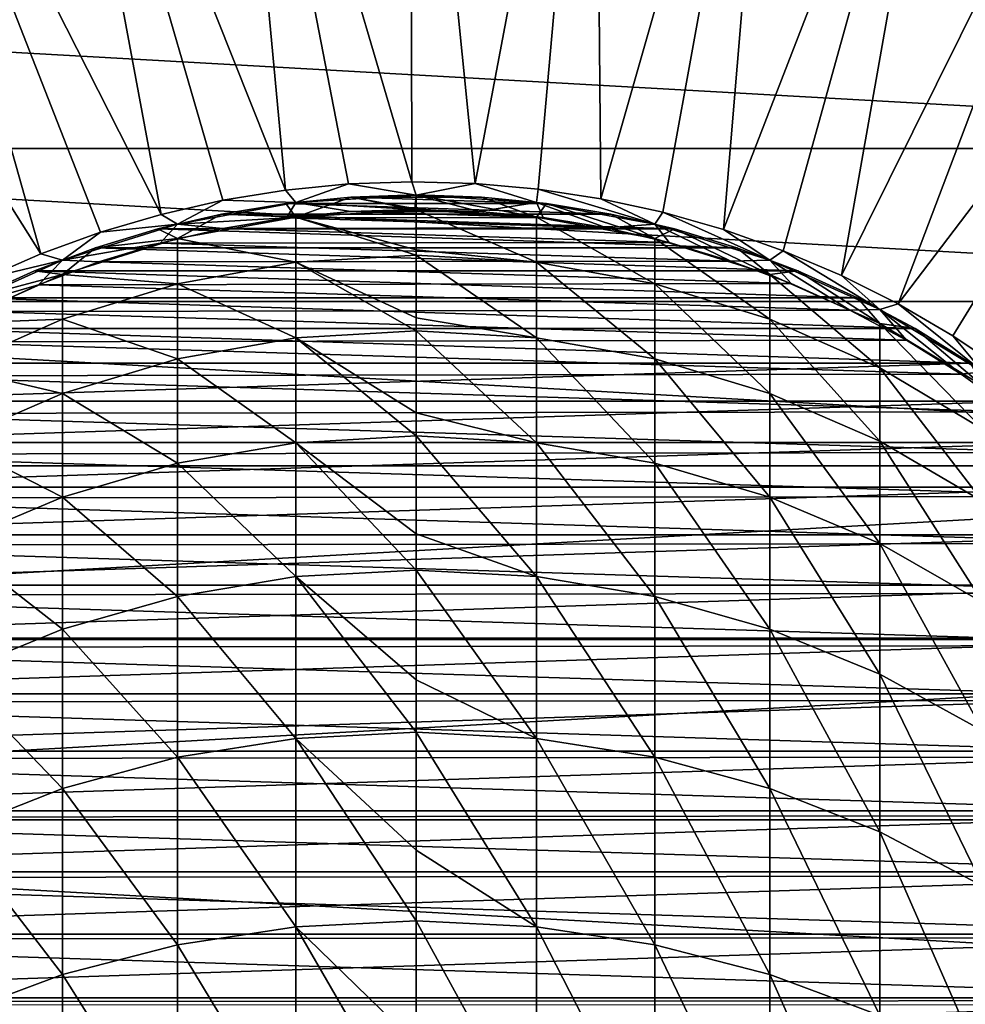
# Model space of a CAD drawing. Header units: metres. Extents: x -24 to 73, y -230 to 24.
# Tile 28 of 52: x -6 to 8, y 3 to 16. Entities that reach past the tile are written whole.
import ezdxf

# ---------------------------------------------------------------- set-up
doc = ezdxf.new("R2010")
doc.units = ezdxf.units.M
doc.layers.add('solid_SIDE_LEVER_10_541_032_SW0001', color=7, linetype='CONTINUOUS')

msp = doc.modelspace()

# ---------------------------------------------------------------- linework, layer by layer
at = {"layer": 'solid_SIDE_LEVER_10_541_032_SW0001'}
for points in [[(-0.061477, 14.185983, 115.621635), (-0.079543, 23.193892, 111.828827), (-2.670291, 23.039803, 111.828827)], [(0.826935, 14.161994, 115.621635), (2.512202, 23.057575, 111.828827), (-0.079543, 23.193892, 111.828827)], [(-0.061477, 14.185983, 115.621635), (0.826935, 14.161994, 115.621635), (-0.079543, 23.193892, 111.828827)], [(-1.83409, 14.067054, 115.621635), (-2.670291, 23.039803, 111.828827), (-5.227604, 22.597237, 111.828827)], [(-0.949647, 14.154295, 115.621635), (-0.061477, 14.185983, 115.621635), (-2.670291, 23.039803, 111.828827)], [(-1.83409, 14.067054, 115.621635), (-0.949647, 14.154295, 115.621635), (-2.670291, 23.039803, 111.828827)], [(0.826935, 14.161994, 115.621635), (1.712101, 14.082421, 115.621635), (2.512202, 23.057575, 111.828827)], [(1.712101, 14.082421, 115.621635), (2.590548, 13.947578, 115.621635), (2.512202, 23.057575, 111.828827)], [(2.590548, 13.947578, 115.621635), (5.072491, 22.632561, 111.828827), (2.512202, 23.057575, 111.828827)], [(-3.577938, 13.7275, 115.621635), (-5.227604, 22.597237, 111.828827), (-7.719465, 21.871737, 111.828827)], [(-2.711335, 13.924603, 115.621635), (-1.83409, 14.067054, 115.621635), (-5.227604, 22.597237, 111.828827)], [(-3.577938, 13.7275, 115.621635), (-2.711335, 13.924603, 115.621635), (-5.227604, 22.597237, 111.828827)], [(2.590548, 13.947578, 115.621635), (3.458827, 13.757995, 115.621635), (5.072491, 22.632561, 111.828827)], [(3.458827, 13.757995, 115.621635), (4.31353, 13.514413, 115.621635), (5.072491, 22.632561, 111.828827)], [(4.31353, 13.514413, 115.621635), (7.569268, 21.924168, 111.828827), (5.072491, 22.632561, 111.828827)], [(-5.265671, 13.172646, 115.621635), (-7.719465, 21.871737, 111.828827), (-10.114671, 20.872383, 111.828827)], [(-4.430499, 13.476519, 115.621635), (-3.577938, 13.7275, 115.621635), (-7.719465, 21.871737, 111.828827)], [(-5.265671, 13.172646, 115.621635), (-4.430499, 13.476519, 115.621635), (-7.719465, 21.871737, 111.828827)], [(4.31353, 13.514413, 115.621635), (5.151304, 13.217789, 115.621635), (7.569268, 21.924168, 111.828827)], [(5.151304, 13.217789, 115.621635), (5.968861, 12.869288, 115.621635), (7.569268, 21.924168, 111.828827)], [(5.968861, 12.869288, 115.621635), (9.971273, 20.941267, 111.828827), (7.569268, 21.924168, 111.828827)], [(-6.080176, 12.817073, 115.621635), (-5.265671, 13.172646, 115.621635), (-10.114671, 20.872383, 111.828827)], [(5.968861, 12.869288, 115.621635), (6.76299, 12.470279, 115.621635), (9.971273, 20.941267, 111.828827)], [(6.76299, 12.470279, 115.621635), (12.248429, 19.696165, 111.828827), (9.971273, 20.941267, 111.828827)], [(6.76299, 12.470279, 115.621635), (7.530576, 12.022326, 115.621635), (12.248429, 19.696165, 111.828827)], [(7.530576, 12.022326, 115.621635), (8.268606, 11.527186, 115.621635), (12.248429, 19.696165, 111.828827)], [(-18.37315, 14.65188), (-16.616762, 16.617258), (18.37318, 14.651843)], [(-16.616762, 16.617258), (16.616758, 16.617262), (18.37318, 14.651843)], [(-19.898127, 12.502581), (-18.37315, 14.65188), (19.898153, 12.502538)], [(-18.37315, 14.65188), (18.37318, 14.651843), (19.898153, 12.502538)], [(-1.687032, 13.893957, 115.680214), (-0.949647, 14.154295, 115.621635), (-1.83409, 14.067054, 115.621635)], [(-1.687032, 13.893957, 115.680214), (0, 13.996004, 115.680214), (-0.949647, 14.154295, 115.621635)], [(0, 13.996004, 115.680214), (-0.061477, 14.185983, 115.621635), (-0.949647, 14.154295, 115.621635)], [(0, 13.996004, 115.680214), (0.826935, 14.161994, 115.621635), (-0.061477, 14.185983, 115.621635)], [(0, 13.996004, 115.680214), (1.687032, 13.893957, 115.680214), (0.826935, 14.161994, 115.621635)], [(1.687032, 13.893957, 115.680214), (1.712101, 14.082421, 115.621635), (0.826935, 14.161994, 115.621635)], [(-1.687032, 13.893957, 115.680214), (-1.83409, 14.067054, 115.621635), (-2.711335, 13.924603, 115.621635)], [(-1.827367, 13.880228, 212.332611), (-0.915644, 13.970025, 212.332611), (-1.827317, 13.880234, 115.800003)], [(-1.687513, 13.690442, 217.271988), (-0.915644, 13.970025, 212.332611), (-1.827367, 13.880228, 212.332611)], [(-0.915644, 13.970025, 212.332611), (-0.915693, 13.97002, 115.800003), (-1.827317, 13.880234, 115.800003)], [(1.827327, 13.880233, 115.800003), (-1.827317, 13.880234, 115.800003), (-0.915693, 13.97002, 115.800003)], [(-1.687513, 13.690442, 217.271988), (0, 13.792158, 217.280548), (-0.915644, 13.970025, 212.332611)], [(-1.687032, 13.893957, 115.680214), (-0.020863, 13.798043, 115.699997), (0, 13.996004, 115.680214)], [(0.915697, 13.97002, 115.800003), (-0.915693, 13.97002, 115.800003), (0, 14, 115.800003)], [(0, 14, 212.332611), (0, 14, 115.800003), (-0.915693, 13.97002, 115.800003)], [(-0.915644, 13.970025, 212.332611), (0, 14, 212.332611), (-0.915693, 13.97002, 115.800003)], [(0.915697, 13.97002, 115.800003), (1.827327, 13.880233, 115.800003), (-0.915693, 13.97002, 115.800003)], [(0, 13.807337, 217.096771), (0, 14, 212.332611), (-0.915644, 13.970025, 212.332611)], [(0, 13.792158, 217.280548), (0, 13.807337, 217.096771), (-0.915644, 13.970025, 212.332611)], [(0, 13.996004, 115.680214), (-0.020863, 13.798043, 115.699997), (0.881429, 13.769876, 115.699997)], [(0.915644, 13.970025, 212.332611), (0.915697, 13.97002, 115.800003), (0, 14, 115.800003)], [(0.915644, 13.970025, 212.332611), (0, 14, 115.800003), (0, 14, 212.332611)], [(1.687513, 13.690442, 217.271988), (0, 14, 212.332611), (0, 13.807337, 217.096771)], [(1.687513, 13.690442, 217.271988), (0.915644, 13.970025, 212.332611), (0, 14, 212.332611)], [(0, 13.996004, 115.680214), (0.881429, 13.769876, 115.699997), (1.687032, 13.893957, 115.680214)], [(1.827367, 13.880228, 212.332611), (0.915697, 13.97002, 115.800003), (0.915644, 13.970025, 212.332611)], [(1.687513, 13.690442, 217.271988), (1.827367, 13.880228, 212.332611), (0.915644, 13.970025, 212.332611)], [(1.827367, 13.880228, 212.332611), (1.827327, 13.880233, 115.800003), (0.915697, 13.97002, 115.800003)], [(1.687032, 13.893957, 115.680214), (3.349463, 13.589306, 115.680214), (1.712101, 14.082421, 115.621635)], [(3.349463, 13.589306, 115.680214), (2.590548, 13.947578, 115.621635), (1.712101, 14.082421, 115.621635)], [(-3.349463, 13.589306, 115.680214), (-2.711335, 13.924603, 115.621635), (-3.577938, 13.7275, 115.621635)], [(-3.349463, 13.589306, 115.680214), (-1.687032, 13.893957, 115.680214), (-2.711335, 13.924603, 115.621635)], [(-3.349463, 13.589306, 115.680214), (-1.821409, 13.677312, 115.699997), (-1.687032, 13.893957, 115.680214)], [(2.731332, 13.730981, 115.800003), (-2.731319, 13.730984, 115.800003), (-1.827317, 13.880234, 115.800003)], [(-1.827367, 13.880228, 212.332611), (-1.827317, 13.880234, 115.800003), (-2.731319, 13.730984, 115.800003)], [(-2.731265, 13.730994, 212.332611), (-1.827367, 13.880228, 212.332611), (-2.731319, 13.730984, 115.800003)], [(-1.687513, 13.690442, 217.271988), (-1.827367, 13.880228, 212.332611), (-2.731265, 13.730994, 212.332611)], [(1.827327, 13.880233, 115.800003), (2.731332, 13.730981, 115.800003), (-1.827317, 13.880234, 115.800003)], [(-1.687032, 13.893957, 115.680214), (-1.821409, 13.677312, 115.699997), (-0.923073, 13.767147, 115.699997)], [(-1.687032, 13.893957, 115.680214), (-0.923073, 13.767147, 115.699997), (-0.020863, 13.798043, 115.699997)], [(1.687032, 13.893957, 115.680214), (0.881429, 13.769876, 115.699997), (1.780004, 13.682762, 115.699997)], [(1.687032, 13.893957, 115.680214), (1.780004, 13.682762, 115.699997), (2.670917, 13.537084, 115.699997)], [(1.687032, 13.893957, 115.680214), (2.670917, 13.537084, 115.699997), (3.349463, 13.589306, 115.680214)], [(1.687513, 13.690442, 217.271988), (3.350419, 13.386777, 217.246445), (1.827367, 13.880228, 212.332611)], [(2.731265, 13.730994, 212.332611), (2.731332, 13.730981, 115.800003), (1.827327, 13.880233, 115.800003)], [(2.731265, 13.730994, 212.332611), (1.827327, 13.880233, 115.800003), (1.827367, 13.880228, 212.332611)], [(3.350419, 13.386777, 217.246445), (2.731265, 13.730994, 212.332611), (1.827367, 13.880228, 212.332611)], [(3.349463, 13.589306, 115.680214), (3.458827, 13.757995, 115.621635), (2.590548, 13.947578, 115.621635)], [(-3.349463, 13.589306, 115.680214), (-3.577938, 13.7275, 115.621635), (-4.430499, 13.476519, 115.621635)], [(-3.623467, 13.522962, 212.332611), (-2.731265, 13.730994, 212.332611), (-3.623428, 13.522972, 115.800003)], [(-3.350419, 13.386777, 217.246445), (-2.731265, 13.730994, 212.332611), (-3.623467, 13.522962, 212.332611)], [(-2.731265, 13.730994, 212.332611), (-2.731319, 13.730984, 115.800003), (-3.623428, 13.522972, 115.800003)], [(3.623442, 13.522968, 115.800003), (-3.623428, 13.522972, 115.800003), (-2.731319, 13.730984, 115.800003)], [(-3.350419, 13.386777, 217.246445), (-1.687513, 13.690442, 217.271988), (-2.731265, 13.730994, 212.332611)], [(-1.687513, 13.055119, 222.260788), (-1.687513, 13.690442, 217.271988), (-3.350419, 13.386777, 217.246445)], [(2.731332, 13.730981, 115.800003), (3.623442, 13.522968, 115.800003), (-2.731319, 13.730984, 115.800003)], [(1.780004, 13.682762, 115.699997), (-0.923073, 13.767147, 115.699997), (-1.821409, 13.677312, 115.699997)], [(2.670917, 13.537084, 115.699997), (1.780004, 13.682762, 115.699997), (-1.821409, 13.677312, 115.699997)], [(0, 13.230606, 221.829803), (0, 13.792158, 217.280548), (-1.687513, 13.690442, 217.271988)], [(0, 13.155733, 222.278), (0, 13.230606, 221.829803), (-1.687513, 13.690442, 217.271988)], [(-1.687513, 13.055119, 222.260788), (0, 13.155733, 222.278), (-1.687513, 13.690442, 217.271988)], [(0.881429, 13.769876, 115.699997), (-0.020863, 13.798043, 115.699997), (-0.923073, 13.767147, 115.699997)], [(1.780004, 13.682762, 115.699997), (0.881429, 13.769876, 115.699997), (-0.923073, 13.767147, 115.699997)], [(1.687513, 13.690442, 217.271988), (0, 13.807337, 217.096771), (0, 13.792158, 217.280548)], [(1.687513, 13.055119, 222.260788), (0, 13.792158, 217.280548), (0, 13.230606, 221.829803)], [(1.687513, 13.055119, 222.260788), (1.687513, 13.690442, 217.271988), (0, 13.792158, 217.280548)], [(3.350419, 12.75474, 222.209427), (3.350419, 13.386777, 217.246445), (1.687513, 13.690442, 217.271988)], [(1.687513, 13.055119, 222.260788), (3.350419, 12.75474, 222.209427), (1.687513, 13.690442, 217.271988)], [(3.623467, 13.522962, 212.332611), (2.731332, 13.730981, 115.800003), (2.731265, 13.730994, 212.332611)], [(3.350419, 13.386777, 217.246445), (3.623467, 13.522962, 212.332611), (2.731265, 13.730994, 212.332611)], [(3.623467, 13.522962, 212.332611), (3.623442, 13.522968, 115.800003), (2.731332, 13.730981, 115.800003)], [(3.349463, 13.589306, 115.680214), (4.963051, 13.086492, 115.680214), (3.458827, 13.757995, 115.621635)], [(4.963051, 13.086492, 115.680214), (4.31353, 13.514413, 115.621635), (3.458827, 13.757995, 115.621635)], [(-4.963051, 13.086492, 115.680214), (-3.590769, 13.322641, 115.699997), (-3.349463, 13.589306, 115.680214)], [(-4.963051, 13.086492, 115.680214), (-3.349463, 13.589306, 115.680214), (-4.430499, 13.476519, 115.621635)], [(-3.349463, 13.589306, 115.680214), (-3.590769, 13.322641, 115.699997), (-2.711898, 13.528934, 115.699997)], [(-3.349463, 13.589306, 115.680214), (-2.711898, 13.528934, 115.699997), (-1.821409, 13.677312, 115.699997)], [(2.670917, 13.537084, 115.699997), (-1.821409, 13.677312, 115.699997), (-2.711898, 13.528934, 115.699997)], [(3.349463, 13.589306, 115.680214), (2.670917, 13.537084, 115.699997), (3.550448, 13.333443, 115.699997)], [(3.349463, 13.589306, 115.680214), (3.550448, 13.333443, 115.699997), (4.414916, 13.072679, 115.699997)], [(3.349463, 13.589306, 115.680214), (4.414916, 13.072679, 115.699997), (4.963051, 13.086492, 115.680214)], [(-4.963051, 13.086492, 115.680214), (-4.430499, 13.476519, 115.621635), (-5.265671, 13.172646, 115.621635)], [(4.500195, 13.257009, 115.800003), (-4.500166, 13.257018, 115.800003), (-3.623428, 13.522972, 115.800003)], [(-3.623467, 13.522962, 212.332611), (-3.623428, 13.522972, 115.800003), (-4.500166, 13.257018, 115.800003)], [(-4.500153, 13.257022, 212.332611), (-3.623467, 13.522962, 212.332611), (-4.500166, 13.257018, 115.800003)], [(-3.350419, 13.386777, 217.246445), (-3.623467, 13.522962, 212.332611), (-4.500153, 13.257022, 212.332611)], [(3.623442, 13.522968, 115.800003), (4.500195, 13.257009, 115.800003), (-3.623428, 13.522972, 115.800003)], [(3.550448, 13.333443, 115.699997), (-2.711898, 13.528934, 115.699997), (-3.590769, 13.322641, 115.699997)], [(3.550448, 13.333443, 115.699997), (2.670917, 13.537084, 115.699997), (-2.711898, 13.528934, 115.699997)], [(3.350419, 13.386777, 217.246445), (4.964468, 12.885591, 217.204254), (3.623467, 13.522962, 212.332611)], [(4.500153, 13.257022, 212.332611), (4.500195, 13.257009, 115.800003), (3.623442, 13.522968, 115.800003)], [(4.500153, 13.257022, 212.332611), (3.623442, 13.522968, 115.800003), (3.623467, 13.522962, 212.332611)], [(4.964468, 12.885591, 217.204254), (4.500153, 13.257022, 212.332611), (3.623467, 13.522962, 212.332611)], [(4.963051, 13.086492, 115.680214), (5.151304, 13.217789, 115.621635), (4.31353, 13.514413, 115.621635)], [(-4.964468, 12.885591, 217.204254), (-3.350419, 13.386777, 217.246445), (-4.500153, 13.257022, 212.332611)], [(-3.350419, 12.75474, 222.209427), (-3.350419, 13.386777, 217.246445), (-4.964468, 12.885591, 217.204254)], [(-4.963051, 13.086492, 115.680214), (-4.454317, 13.059305, 115.699997), (-3.590769, 13.322641, 115.699997)], [(4.414916, 13.072679, 115.699997), (-3.590769, 13.322641, 115.699997), (-4.454317, 13.059305, 115.699997)], [(4.414916, 13.072679, 115.699997), (3.550448, 13.333443, 115.699997), (-3.590769, 13.322641, 115.699997)], [(-3.350419, 12.75474, 222.209427), (-1.687513, 13.055119, 222.260788), (-3.350419, 13.386777, 217.246445)], [(4.964468, 12.258979, 222.124649), (4.964468, 12.885591, 217.204254), (3.350419, 13.386777, 217.246445)], [(3.350419, 12.75474, 222.209427), (4.964468, 12.258979, 222.124649), (3.350419, 13.386777, 217.246445)], [(-4.963051, 13.086492, 115.680214), (-5.265671, 13.172646, 115.621635), (-6.080176, 12.817073, 115.621635)], [(-5.357568, 12.934314, 212.332611), (-4.500153, 13.257022, 212.332611), (-5.357547, 12.934321, 115.800003)], [(-4.964468, 12.885591, 217.204254), (-4.500153, 13.257022, 212.332611), (-5.357568, 12.934314, 212.332611)], [(-4.500153, 13.257022, 212.332611), (-4.500166, 13.257018, 115.800003), (-5.357547, 12.934321, 115.800003)], [(5.357569, 12.934312, 115.800003), (-5.357547, 12.934321, 115.800003), (-4.500166, 13.257018, 115.800003)], [(4.500195, 13.257009, 115.800003), (5.357569, 12.934312, 115.800003), (-4.500166, 13.257018, 115.800003)], [(0, 12.273574, 226.500809), (0, 13.155733, 222.278), (-1.687513, 13.055119, 222.260788)], [(1.687513, 13.055119, 222.260788), (0, 13.230606, 221.829803), (0, 13.155733, 222.278)], [(1.687513, 11.996522, 227.177216), (0, 13.155733, 222.278), (0, 12.273574, 226.500809)], [(1.687513, 11.996522, 227.177216), (1.687513, 13.055119, 222.260788), (0, 13.155733, 222.278)], [(5.357568, 12.934314, 212.332611), (4.500195, 13.257009, 115.800003), (4.500153, 13.257022, 212.332611)], [(4.964468, 12.885591, 217.204254), (5.357568, 12.934314, 212.332611), (4.500153, 13.257022, 212.332611)], [(5.357568, 12.934314, 212.332611), (5.357569, 12.934312, 115.800003), (4.500195, 13.257009, 115.800003)], [(4.963051, 13.086492, 115.680214), (6.504268, 12.392846, 115.680214), (5.151304, 13.217789, 115.621635)], [(6.504268, 12.392846, 115.680214), (5.968861, 12.869288, 115.621635), (5.151304, 13.217789, 115.621635)], [(-6.504268, 12.392846, 115.680214), (-5.298744, 12.740084, 115.699997), (-4.963051, 13.086492, 115.680214)], [(-6.504268, 12.392846, 115.680214), (-4.963051, 13.086492, 115.680214), (-6.080176, 12.817073, 115.621635)], [(-4.963051, 13.086492, 115.680214), (-5.298744, 12.740084, 115.699997), (-4.454317, 13.059305, 115.699997)], [(5.260534, 12.755909, 115.699997), (-4.454317, 13.059305, 115.699997), (-5.298744, 12.740084, 115.699997)], [(5.260534, 12.755909, 115.699997), (4.414916, 13.072679, 115.699997), (-4.454317, 13.059305, 115.699997)], [(-1.687513, 11.996522, 227.177216), (-1.687513, 13.055119, 222.260788), (-3.350419, 12.75474, 222.209427)], [(0, 12.095303, 227.202942), (0, 12.273574, 226.500809), (-1.687513, 13.055119, 222.260788)], [(-1.687513, 11.996522, 227.177216), (0, 12.095303, 227.202942), (-1.687513, 13.055119, 222.260788)], [(3.350419, 11.701621, 227.100403), (3.350419, 12.75474, 222.209427), (1.687513, 13.055119, 222.260788)], [(1.687513, 11.996522, 227.177216), (3.350419, 11.701621, 227.100403), (1.687513, 13.055119, 222.260788)], [(4.963051, 13.086492, 115.680214), (4.414916, 13.072679, 115.699997), (5.260534, 12.755909, 115.699997)], [(4.963051, 13.086492, 115.680214), (5.260534, 12.755909, 115.699997), (6.083756, 12.384438, 115.699997)], [(4.963051, 13.086492, 115.680214), (6.083756, 12.384438, 115.699997), (6.504268, 12.392846, 115.680214)], [(-6.506124, 12.194192, 217.146072), (-4.964468, 12.885591, 217.204254), (-6.192042, 12.556218, 212.332611)], [(-4.964468, 12.258979, 222.124649), (-4.964468, 12.885591, 217.204254), (-6.506124, 12.194192, 217.146072)], [(-6.192042, 12.556218, 212.332611), (-5.357568, 12.934314, 212.332611), (-6.191995, 12.556242, 115.800003)], [(-4.964468, 12.885591, 217.204254), (-5.357568, 12.934314, 212.332611), (-6.192042, 12.556218, 212.332611)], [(6.192037, 12.556221, 115.800003), (-6.191995, 12.556242, 115.800003), (-5.357547, 12.934321, 115.800003)], [(-5.357568, 12.934314, 212.332611), (-5.357547, 12.934321, 115.800003), (-6.191995, 12.556242, 115.800003)], [(5.357569, 12.934312, 115.800003), (6.192037, 12.556221, 115.800003), (-5.357547, 12.934321, 115.800003)], [(-4.964468, 12.258979, 222.124649), (-3.350419, 12.75474, 222.209427), (-4.964468, 12.885591, 217.204254)], [(4.964468, 12.885591, 217.204254), (6.506124, 12.194192, 217.146072), (5.357568, 12.934314, 212.332611)], [(6.506124, 11.575065, 222.00769), (6.506124, 12.194192, 217.146072), (4.964468, 12.885591, 217.204254)], [(4.964468, 12.258979, 222.124649), (6.506124, 11.575065, 222.00769), (4.964468, 12.885591, 217.204254)], [(6.192042, 12.556218, 212.332611), (5.357569, 12.934312, 115.800003), (5.357568, 12.934314, 212.332611)], [(6.506124, 12.194192, 217.146072), (6.192042, 12.556218, 212.332611), (5.357568, 12.934314, 212.332611)], [(6.192042, 12.556218, 212.332611), (6.192037, 12.556221, 115.800003), (5.357569, 12.934312, 115.800003)], [(6.504268, 12.392846, 115.680214), (6.76299, 12.470279, 115.621635), (5.968861, 12.869288, 115.621635)], [(-6.504268, 12.392846, 115.680214), (-6.120501, 12.36632, 115.699997), (-5.298744, 12.740084, 115.699997)], [(6.083756, 12.384438, 115.699997), (-5.298744, 12.740084, 115.699997), (-6.120501, 12.36632, 115.699997)], [(6.083756, 12.384438, 115.699997), (5.260534, 12.755909, 115.699997), (-5.298744, 12.740084, 115.699997)], [(-3.350419, 11.701621, 227.100403), (-3.350419, 12.75474, 222.209427), (-4.964468, 12.258979, 222.124649)], [(-3.350419, 11.701621, 227.100403), (-1.687513, 11.996522, 227.177216), (-3.350419, 12.75474, 222.209427)], [(4.964468, 11.2149, 226.973633), (4.964468, 12.258979, 222.124649), (3.350419, 12.75474, 222.209427)], [(3.350419, 11.701621, 227.100403), (4.964468, 11.2149, 226.973633), (3.350419, 12.75474, 222.209427)], [(-21.172586, 10.196638), (-19.898127, 12.502581), (21.172615, 10.196578)], [(-19.898127, 12.502581), (19.898153, 12.502538), (21.172615, 10.196578)], [(7.00009, 12.124302, 115.800003), (-7.000056, 12.124321, 115.800003), (-6.191995, 12.556242, 115.800003)], [(6.192037, 12.556221, 115.800003), (7.00009, 12.124302, 115.800003), (-6.191995, 12.556242, 115.800003)], [(7, 12.124355, 212.332611), (7.00009, 12.124302, 115.800003), (6.192037, 12.556221, 115.800003)], [(7, 12.124355, 212.332611), (6.192037, 12.556221, 115.800003), (6.192042, 12.556218, 212.332611)], [(6.506124, 12.194192, 217.146072), (7, 12.124355, 212.332611), (6.192042, 12.556218, 212.332611)], [(6.504268, 12.392846, 115.680214), (7.950636, 11.518486, 115.680214), (6.76299, 12.470279, 115.621635)], [(7.950636, 11.518486, 115.680214), (7.530576, 12.022326, 115.621635), (6.76299, 12.470279, 115.621635)], [(6.881114, 11.959794, 115.699997), (-6.120501, 12.36632, 115.699997), (-6.916126, 11.939581, 115.699997)], [(6.881114, 11.959794, 115.699997), (6.083756, 12.384438, 115.699997), (-6.120501, 12.36632, 115.699997)], [(6.504268, 12.392846, 115.680214), (6.083756, 12.384438, 115.699997), (6.881114, 11.959794, 115.699997)], [(6.504268, 12.392846, 115.680214), (6.881114, 11.959794, 115.699997), (7.649069, 11.483822, 115.699997)], [(6.504268, 12.392846, 115.680214), (7.649069, 11.483822, 115.699997), (7.950636, 11.518486, 115.680214)], [(-6.506124, 11.575065, 222.00769), (-4.964468, 12.258979, 222.124649), (-6.506124, 12.194192, 217.146072)], [(-4.964468, 11.2149, 226.973633), (-4.964468, 12.258979, 222.124649), (-6.506124, 11.575065, 222.00769)], [(-4.964468, 11.2149, 226.973633), (-3.350419, 11.701621, 227.100403), (-4.964468, 12.258979, 222.124649)], [(1.687513, 11.996522, 227.177216), (0, 12.273574, 226.500809), (0, 12.095303, 227.202942)], [(6.506124, 10.543456, 226.798767), (6.506124, 11.575065, 222.00769), (4.964468, 12.258979, 222.124649)], [(4.964468, 11.2149, 226.973633), (6.506124, 10.543456, 226.798767), (4.964468, 12.258979, 222.124649)], [(6.506124, 12.194192, 217.146072), (7.952907, 11.322662, 217.072723), (7, 12.124355, 212.332611)], [(7.952907, 10.71297, 221.86026), (7.952907, 11.322662, 217.072723), (6.506124, 12.194192, 217.146072)], [(6.506124, 11.575065, 222.00769), (7.952907, 10.71297, 221.86026), (6.506124, 12.194192, 217.146072)], [(7.777961, 11.640588, 115.800003), (-7.777918, 11.640616, 115.800003), (-7.000056, 12.124321, 115.800003)], [(7.00009, 12.124302, 115.800003), (7.777961, 11.640588, 115.800003), (-7.000056, 12.124321, 115.800003)], [(0, 10.942492, 231.079285), (0, 12.095303, 227.202942), (-1.687513, 11.996522, 227.177216)], [(1.687513, 10.522371, 231.985397), (0, 12.095303, 227.202942), (0, 10.942492, 231.079285)], [(1.687513, 10.522371, 231.985397), (1.687513, 11.996522, 227.177216), (0, 12.095303, 227.202942)], [(7.777983, 11.640574, 212.332611), (7.00009, 12.124302, 115.800003), (7, 12.124355, 212.332611)], [(7.952907, 11.322662, 217.072723), (7.777983, 11.640574, 212.332611), (7, 12.124355, 212.332611)], [(7.777983, 11.640574, 212.332611), (7.777961, 11.640588, 115.800003), (7.00009, 12.124302, 115.800003)], [(7.950636, 11.518486, 115.680214), (8.268606, 11.527186, 115.621635), (7.530576, 12.022326, 115.621635)], [(7.649069, 11.483822, 115.699997), (-6.916126, 11.939581, 115.699997), (-7.682074, 11.46177, 115.699997)], [(7.649069, 11.483822, 115.699997), (6.881114, 11.959794, 115.699997), (-6.916126, 11.939581, 115.699997)], [(-1.687513, 10.522371, 231.985397), (-1.687513, 11.996522, 227.177216), (-3.350419, 11.701621, 227.100403)], [(0, 10.618597, 232.019455), (0, 10.942492, 231.079285), (-1.687513, 11.996522, 227.177216)], [(-1.687513, 10.522371, 231.985397), (0, 10.618597, 232.019455), (-1.687513, 11.996522, 227.177216)], [(3.350419, 10.235098, 231.883713), (3.350419, 11.701621, 227.100403), (1.687513, 11.996522, 227.177216)], [(1.687513, 10.522371, 231.985397), (3.350419, 10.235098, 231.883713), (1.687513, 11.996522, 227.177216)], [(7.777961, 11.640588, 115.800003), (-8.522706, 11.106912, 115.800003), (-7.777918, 11.640616, 115.800003)], [(7.777961, 11.640588, 115.800003), (8.522753, 11.106876, 115.800003), (-8.522706, 11.106912, 115.800003)], [(-3.350419, 10.235098, 231.883713), (-3.350419, 11.701621, 227.100403), (-4.964468, 11.2149, 226.973633)], [(-3.350419, 10.235098, 231.883713), (-1.687513, 10.522371, 231.985397), (-3.350419, 11.701621, 227.100403)], [(4.964468, 9.760965, 231.715881), (4.964468, 11.2149, 226.973633), (3.350419, 11.701621, 227.100403)], [(3.350419, 10.235098, 231.883713), (4.964468, 9.760965, 231.715881), (3.350419, 11.701621, 227.100403)], [(8.384343, 10.958521, 115.699997), (7.649069, 11.483822, 115.699997), (-7.682074, 11.46177, 115.699997)], [(-6.506124, 10.543456, 226.798767), (-4.964468, 11.2149, 226.973633), (-6.506124, 11.575065, 222.00769)], [(7.952907, 9.697082, 226.578323), (7.952907, 10.71297, 221.86026), (6.506124, 11.575065, 222.00769)], [(6.506124, 10.543456, 226.798767), (7.952907, 9.697082, 226.578323), (6.506124, 11.575065, 222.00769)], [(7.950636, 11.518486, 115.680214), (7.649069, 11.483822, 115.699997), (8.384343, 10.958521, 115.699997)], [(8.384343, 10.958521, 115.699997), (-7.682074, 11.46177, 115.699997), (-8.415087, 10.934931, 115.699997)], [(-4.964468, 9.760965, 231.715881), (-4.964468, 11.2149, 226.973633), (-6.506124, 10.543456, 226.798767)], [(-4.964468, 9.760965, 231.715881), (-3.350419, 10.235098, 231.883713), (-4.964468, 11.2149, 226.973633)], [(6.506124, 9.106888, 231.484375), (6.506124, 10.543456, 226.798767), (4.964468, 11.2149, 226.973633)], [(4.964468, 9.760965, 231.715881), (6.506124, 9.106888, 231.484375), (4.964468, 11.2149, 226.973633)], [(8.522753, 11.106876, 115.800003), (-9.230824, 10.525771, 115.800003), (-8.522706, 11.106912, 115.800003)], [(8.522753, 11.106876, 115.800003), (9.230862, 10.525739, 115.800003), (-9.230824, 10.525771, 115.800003)], [(9.083797, 10.386098, 115.699997), (-8.415087, 10.934931, 115.699997), (-9.112104, 10.361272, 115.699997)], [(9.083797, 10.386098, 115.699997), (8.384343, 10.958521, 115.699997), (-8.415087, 10.934931, 115.699997)], [(1.687513, 10.522371, 231.985397), (0, 10.942492, 231.079285), (0, 10.618597, 232.019455)], [(9.230862, 10.525739, 115.800003), (-9.89948, 9.899511, 115.800003), (-9.230824, 10.525771, 115.800003)], [(9.230862, 10.525739, 115.800003), (9.89953, 9.899461, 115.800003), (-9.89948, 9.899511, 115.800003)], [(-6.506124, 9.106888, 231.484375), (-4.964468, 9.760965, 231.715881), (-6.506124, 10.543456, 226.798767)], [(-1.687513, 8.643415, 236.650299), (-1.687513, 10.522371, 231.985397), (-3.350419, 10.235098, 231.883713)], [(0, 9.246051, 235.535324), (0, 10.618597, 232.019455), (-1.687513, 10.522371, 231.985397)], [(0, 8.736384, 236.692444), (0, 9.246051, 235.535324), (-1.687513, 10.522371, 231.985397)], [(-1.687513, 8.643415, 236.650299), (0, 8.736384, 236.692444), (-1.687513, 10.522371, 231.985397)], [(1.687513, 8.643415, 236.650299), (0, 10.618597, 232.019455), (0, 9.246051, 235.535324)], [(1.687513, 8.643415, 236.650299), (1.687513, 10.522371, 231.985397), (0, 10.618597, 232.019455)], [(3.350419, 8.365863, 236.524475), (3.350419, 10.235098, 231.883713), (1.687513, 10.522371, 231.985397)], [(1.687513, 8.643415, 236.650299), (3.350419, 8.365863, 236.524475), (1.687513, 10.522371, 231.985397)], [(7.952907, 8.282403, 231.192535), (7.952907, 9.697082, 226.578323), (6.506124, 10.543456, 226.798767)], [(6.506124, 9.106888, 231.484375), (7.952907, 8.282403, 231.192535), (6.506124, 10.543456, 226.798767)], [(9.74431, 9.769076, 115.699997), (9.083797, 10.386098, 115.699997), (-9.112104, 10.361272, 115.699997)], [(9.74431, 9.769076, 115.699997), (-9.112104, 10.361272, 115.699997), (-9.770132, 9.743252, 115.699997)], [(-3.350419, 8.365863, 236.524475), (-3.350419, 10.235098, 231.883713), (-4.964468, 9.760965, 231.715881)], [(-3.350419, 8.365863, 236.524475), (-1.687513, 8.643415, 236.650299), (-3.350419, 10.235098, 231.883713)], [(4.964468, 7.907776, 236.316818), (4.964468, 9.760965, 231.715881), (3.350419, 10.235098, 231.883713)], [(3.350419, 8.365863, 236.524475), (4.964468, 7.907776, 236.316818), (3.350419, 10.235098, 231.883713)], [(-22.18128, 7.761502), (-21.172586, 10.196638), (21.172615, 10.196578)], [(-22.18128, 7.761502), (21.172615, 10.196578), (22.181313, 7.761408)], [(9.89953, 9.899461, 115.800003), (-10.525748, 9.230851, 115.800003), (-9.89948, 9.899511, 115.800003)], [(9.89953, 9.899461, 115.800003), (10.525784, 9.230809, 115.800003), (-10.525748, 9.230851, 115.800003)], [(10.363073, 9.110054, 115.699997), (-9.770132, 9.743252, 115.699997), (-10.38645, 9.083393, 115.699997)], [(10.363073, 9.110054, 115.699997), (9.74431, 9.769076, 115.699997), (-9.770132, 9.743252, 115.699997)], [(-4.964468, 7.907776, 236.316818), (-4.964468, 9.760965, 231.715881), (-6.506124, 9.106888, 231.484375)], [(-4.964468, 7.907776, 236.316818), (-3.350419, 8.365863, 236.524475), (-4.964468, 9.760965, 231.715881)], [(6.506124, 7.275834, 236.030334), (6.506124, 9.106888, 231.484375), (4.964468, 9.760965, 231.715881)], [(4.964468, 7.907776, 236.316818), (6.506124, 7.275834, 236.030334), (4.964468, 9.760965, 231.715881)], [(10.525784, 9.230809, 115.800003), (-11.106887, 8.522738, 115.800003), (-10.525748, 9.230851, 115.800003)], [(10.525784, 9.230809, 115.800003), (11.106933, 8.522679, 115.800003), (-11.106887, 8.522738, 115.800003)], [(1.687513, 8.643415, 236.650299), (0, 9.246051, 235.535324), (0, 8.736384, 236.692444)], [(10.937454, 8.411806, 115.699997), (-10.38645, 9.083393, 115.699997), (-10.958381, 8.384525, 115.699997)], [(10.937454, 8.411806, 115.699997), (10.363073, 9.110054, 115.699997), (-10.38645, 9.083393, 115.699997)], [(-6.506124, 7.275834, 236.030334), (-4.964468, 7.907776, 236.316818), (-6.506124, 9.106888, 231.484375)], [(7.952907, 6.47925, 235.669235), (7.952907, 8.282403, 231.192535), (6.506124, 9.106888, 231.484375)], [(6.506124, 7.275834, 236.030334), (7.952907, 6.47925, 235.669235), (6.506124, 9.106888, 231.484375)], [(0, 7.195332, 239.839844), (0, 8.736384, 236.692444), (-1.687513, 8.643415, 236.650299)], [(1.687513, 6.373352, 241.137894), (0, 8.736384, 236.692444), (0, 7.195332, 239.839844)], [(1.687513, 6.373352, 241.137894), (1.687513, 8.643415, 236.650299), (0, 8.736384, 236.692444)], [(-1.687513, 6.373352, 241.137894), (-1.687513, 8.643415, 236.650299), (-3.350419, 8.365863, 236.524475)], [(0, 6.462387, 241.18782), (0, 7.195332, 239.839844), (-1.687513, 8.643415, 236.650299)], [(-1.687513, 6.373352, 241.137894), (0, 6.462387, 241.18782), (-1.687513, 8.643415, 236.650299)], [(3.350419, 6.107545, 240.988861), (3.350419, 8.365863, 236.524475), (1.687513, 8.643415, 236.650299)], [(1.687513, 6.373352, 241.137894), (3.350419, 6.107545, 240.988861), (1.687513, 8.643415, 236.650299)], [(11.106933, 8.522679, 115.800003), (-11.640594, 7.777951, 115.800003), (-11.106887, 8.522738, 115.800003)], [(11.106933, 8.522679, 115.800003), (11.640635, 7.777892, 115.800003), (-11.640594, 7.777951, 115.800003)], [(11.464891, 7.677415, 115.699997), (-10.958381, 8.384525, 115.699997), (-11.48322, 7.649973, 115.699997)], [(11.464891, 7.677415, 115.699997), (10.937454, 8.411806, 115.699997), (-10.958381, 8.384525, 115.699997)], [(-3.350419, 6.107545, 240.988861), (-3.350419, 8.365863, 236.524475), (-4.964468, 7.907776, 236.316818)], [(-3.350419, 6.107545, 240.988861), (-1.687513, 6.373352, 241.137894), (-3.350419, 8.365863, 236.524475)], [(4.964468, 5.668843, 240.742874), (4.964468, 7.907776, 236.316818), (3.350419, 8.365863, 236.524475)], [(3.350419, 6.107545, 240.988861), (4.964468, 5.668843, 240.742874), (3.350419, 8.365863, 236.524475)], [(-4.964468, 5.668843, 240.742874), (-4.964468, 7.907776, 236.316818), (-6.506124, 7.275834, 236.030334)], [(-4.964468, 5.668843, 240.742874), (-3.350419, 6.107545, 240.988861), (-4.964468, 7.907776, 236.316818)], [(6.506124, 5.063643, 240.403534), (6.506124, 7.275834, 236.030334), (4.964468, 7.907776, 236.316818)], [(4.964468, 5.668843, 240.742874), (6.506124, 5.063643, 240.403534), (4.964468, 7.907776, 236.316818)], [(-22.910868, 5.228951), (-22.18128, 7.761502), (22.181313, 7.761408)], [(-22.910868, 5.228951), (22.181313, 7.761408), (22.910879, 5.228903)], [(11.640635, 7.777892, 115.800003), (-12.124305, 7.000085, 115.800003), (-11.640594, 7.777951, 115.800003)], [(11.640635, 7.777892, 115.800003), (12.124335, 7.000031, 115.800003), (-12.124305, 7.000085, 115.800003)], [(11.943135, 6.909986, 115.699997), (-11.48322, 7.649973, 115.699997), (-11.958667, 6.883074, 115.699997)], [(11.943135, 6.909986, 115.699997), (11.464891, 7.677415, 115.699997), (-11.48322, 7.649973, 115.699997)], [(-6.506124, 5.063643, 240.403534), (-4.964468, 5.668843, 240.742874), (-6.506124, 7.275834, 236.030334)], [(1.687513, 6.373352, 241.137894), (0, 7.195332, 239.839844), (0, 6.462387, 241.18782)], [(7.952907, 4.300769, 239.975784), (7.952907, 6.47925, 235.669235), (6.506124, 7.275834, 236.030334)], [(6.506124, 5.063643, 240.403534), (7.952907, 4.300769, 239.975784), (6.506124, 7.275834, 236.030334)], [(12.124335, 7.000031, 115.800003), (-12.556224, 6.192031, 115.800003), (-12.124305, 7.000085, 115.800003)], [(12.124335, 7.000031, 115.800003), (12.55626, 6.191957, 115.800003), (-12.556224, 6.192031, 115.800003)], [(12.370147, 6.112761, 115.699997), (11.943135, 6.909986, 115.699997), (-11.958667, 6.883074, 115.699997)], [(12.370147, 6.112761, 115.699997), (-11.958667, 6.883074, 115.699997), (-12.382907, 6.086874, 115.699997)], [(-1.687513, 3.728732, 245.415482), (-1.687513, 6.373352, 241.137894), (-3.350419, 6.107545, 240.988861)], [(0, 4.803728, 243.964706), (0, 6.462387, 241.18782), (-1.687513, 6.373352, 241.137894)], [(0, 3.813183, 245.472824), (0, 4.803728, 243.964706), (-1.687513, 6.373352, 241.137894)], [(-1.687513, 3.728732, 245.415482), (0, 3.813183, 245.472824), (-1.687513, 6.373352, 241.137894)], [(1.687513, 3.728732, 245.415482), (0, 6.462387, 241.18782), (0, 4.803728, 243.964706)], [(1.687513, 3.728732, 245.415482), (1.687513, 6.373352, 241.137894), (0, 6.462387, 241.18782)], [(3.350419, 3.476609, 245.244308), (3.350419, 6.107545, 240.988861), (1.687513, 6.373352, 241.137894)], [(1.687513, 3.728732, 245.415482), (3.350419, 3.476609, 245.244308), (1.687513, 6.373352, 241.137894)], [(12.55626, 6.191957, 115.800003), (-12.934311, 5.357572, 115.800003), (-12.556224, 6.192031, 115.800003)], [(12.55626, 6.191957, 115.800003), (12.93433, 5.357525, 115.800003), (-12.934311, 5.357572, 115.800003)], [(12.74402, 5.289273, 115.699997), (-12.382907, 6.086874, 115.699997), (-12.754346, 5.264323, 115.699997)], [(12.74402, 5.289273, 115.699997), (12.370147, 6.112761, 115.699997), (-12.382907, 6.086874, 115.699997)], [(-3.350419, 3.476609, 245.244308), (-3.350419, 6.107545, 240.988861), (-4.964468, 5.668843, 240.742874)], [(-3.350419, 3.476609, 245.244308), (-1.687513, 3.728732, 245.415482), (-3.350419, 6.107545, 240.988861)], [(4.964468, 3.06049, 244.961807), (4.964468, 5.668843, 240.742874), (3.350419, 6.107545, 240.988861)], [(3.350419, 3.476609, 245.244308), (4.964468, 3.06049, 244.961807), (3.350419, 6.107545, 240.988861)], [(-4.964468, 3.06049, 244.961807), (-4.964468, 5.668843, 240.742874), (-6.506124, 5.063643, 240.403534)], [(-4.964468, 3.06049, 244.961807), (-3.350419, 3.476609, 245.244308), (-4.964468, 5.668843, 240.742874)], [(6.506124, 2.486445, 244.572067), (6.506124, 5.063643, 240.403534), (4.964468, 5.668843, 240.742874)], [(4.964468, 3.06049, 244.961807), (6.506124, 2.486445, 244.572067), (4.964468, 5.668843, 240.742874)], [(12.93433, 5.357525, 115.800003), (-13.257006, 4.5002, 115.800003), (-12.934311, 5.357572, 115.800003)], [(12.93433, 5.357525, 115.800003), (13.25703, 4.500131, 115.800003), (-13.257006, 4.5002, 115.800003)], [(13.063158, 4.443004, 115.699997), (-12.754346, 5.264323, 115.699997), (-13.071496, 4.418407, 115.699997)], [(13.063158, 4.443004, 115.699997), (12.74402, 5.289273, 115.699997), (-12.754346, 5.264323, 115.699997)], [(-23.352186, 2.631557), (-22.910868, 5.228951), (23.352192, 2.631518)], [(-22.910868, 5.228951), (22.910879, 5.228903), (23.352192, 2.631518)], [(-6.506124, 2.486445, 244.572067), (-4.964468, 3.06049, 244.961807), (-6.506124, 5.063643, 240.403534)], [(7.952907, 1.762843, 244.080811), (7.952907, 4.300769, 239.975784), (6.506124, 5.063643, 240.403534)], [(6.506124, 2.486445, 244.572067), (7.952907, 1.762843, 244.080811), (6.506124, 5.063643, 240.403534)], [(1.687513, 3.728732, 245.415482), (0, 4.803728, 243.964706), (0, 3.813183, 245.472824)], [(13.25703, 4.500131, 115.800003), (-13.522965, 3.623454, 115.800003), (-13.257006, 4.5002, 115.800003)], [(13.25703, 4.500131, 115.800003), (13.522978, 3.623404, 115.800003), (-13.522965, 3.623454, 115.800003)], [(13.3262, 3.577536, 115.699997), (13.063158, 4.443004, 115.699997), (-13.071496, 4.418407, 115.699997)], [(13.3262, 3.577536, 115.699997), (-13.071496, 4.418407, 115.699997), (-13.332702, 3.553222, 115.699997)], [(0, 2.086859, 247.882965), (0, 3.813183, 245.472824), (-1.687513, 3.728732, 245.415482)], [(1.687513, 0.728837, 249.451874), (0, 3.813183, 245.472824), (0, 2.086859, 247.882965)], [(1.687513, 0.728837, 249.451874), (1.687513, 3.728732, 245.415482), (0, 3.813183, 245.472824)], [(13.522978, 3.623404, 115.800003), (-13.730978, 2.731345, 115.800003), (-13.522965, 3.623454, 115.800003)], [(13.522978, 3.623404, 115.800003), (13.730989, 2.731291, 115.800003), (-13.730978, 2.731345, 115.800003)], [(-1.687513, 0.728837, 249.451874), (-1.687513, 3.728732, 245.415482), (-3.350419, 3.476609, 245.244308)], [(0, 0.80809, 249.516205), (0, 2.086859, 247.882965), (-1.687513, 3.728732, 245.415482)], [(-1.687513, 0.728837, 249.451874), (0, 0.80809, 249.516205), (-1.687513, 3.728732, 245.415482)], [(3.350419, 0.492235, 249.259811), (3.350419, 3.476609, 245.244308), (1.687513, 3.728732, 245.415482)], [(1.687513, 0.728837, 249.451874), (3.350419, 0.492235, 249.259811), (1.687513, 3.728732, 245.415482)], [(13.53197, 2.696706, 115.699997), (-13.332702, 3.553222, 115.699997), (-13.536512, 2.67381, 115.699997)], [(13.53197, 2.696706, 115.699997), (13.3262, 3.577536, 115.699997), (-13.332702, 3.553222, 115.699997)], [(-3.350419, 0.492235, 249.259811), (-3.350419, 3.476609, 245.244308), (-4.964468, 3.06049, 244.961807)], [(-3.350419, 0.492235, 249.259811), (-1.687513, 0.728837, 249.451874), (-3.350419, 3.476609, 245.244308)], [(4.964468, 0.101735, 248.942841), (4.964468, 3.06049, 244.961807), (3.350419, 3.476609, 245.244308)], [(3.350419, 0.492235, 249.259811), (4.964468, 0.101735, 248.942841), (3.350419, 3.476609, 245.244308)], [(-4.964468, 0.101735, 248.942841), (-4.964468, 3.06049, 244.961807), (-6.506124, 2.486445, 244.572067)], [(-4.964468, 0.101735, 248.942841), (-3.350419, 0.492235, 249.259811), (-4.964468, 3.06049, 244.961807)], [(6.506124, -0.436971, 248.505554), (6.506124, 2.486445, 244.572067), (4.964468, 3.06049, 244.961807)], [(4.964468, 0.101735, 248.942841), (6.506124, -0.436971, 248.505554), (4.964468, 3.06049, 244.961807)], [(13.730989, 2.731291, 115.800003), (-13.88023, 1.827351, 115.800003), (-13.730978, 2.731345, 115.800003)], [(13.730989, 2.731291, 115.800003), (13.880239, 1.827282, 115.800003), (-13.88023, 1.827351, 115.800003)], [(13.679587, 1.804244, 115.699997), (-13.536512, 2.67381, 115.699997), (-13.682097, 1.78512, 115.699997)], [(13.679587, 1.804244, 115.699997), (13.53197, 2.696706, 115.699997), (-13.536512, 2.67381, 115.699997)]]:
    msp.add_3dface(points, dxfattribs=at)

doc.saveas('drawing.dxf')
